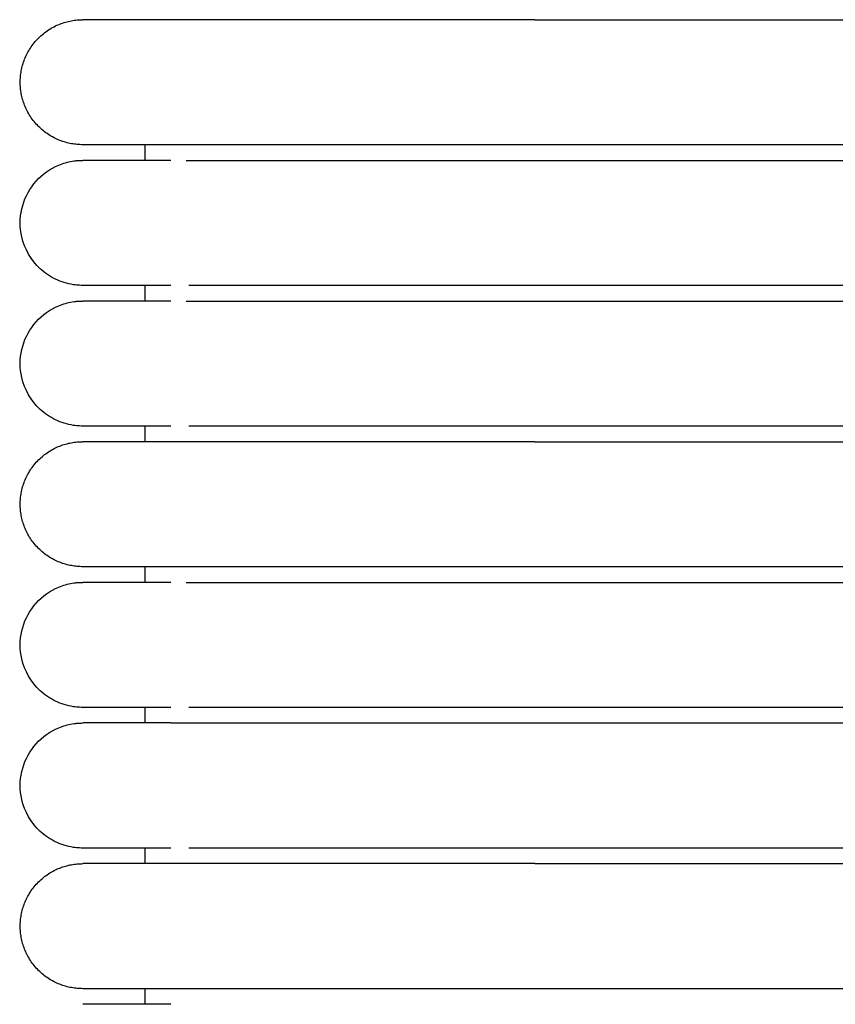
# Model space of a CAD drawing. Header units: millimetres. Extents: x -31695 to -19845, y -5614 to 7253.
# Tile 98 of 256: x -31406 to -31380, y 5013 to 5045. Entities that reach past the tile are written whole.
import ezdxf

# ---------------------------------------------------------------- set-up
doc = ezdxf.new("R2010")
doc.units = ezdxf.units.MM
doc.layers.add('2d', color=7, linetype='Continuous', true_color=0x000000)

msp = doc.modelspace()

# ---------------------------------------------------------------- linework, layer by layer
at = {"layer": '2d', "linetype": 'Continuous', "lineweight": -3}
for points, weights, knots in [([(-31404.204, 5040.995), (-31406.204, 5040.995), (-31406.204, 5042.995), (-31406.204, 5044.995), (-31404.204, 5044.995)], [1, 0.707106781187, 1, 0.707106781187, 1], [0, 0, 0, 1.570796, 1.570796, 3.141593, 3.141593, 3.141593]), ([(-31389.743, 5044.995), (-31394.714, 5044.995), (-31398.229, 5044.995), (-31400.58, 5044.995), (-31401.385, 5044.995)], [1, 0.853553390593, 0.853553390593, 0.853553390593, 0.919067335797], [0, 0, 0, 9.941125, 9.941125, 16.590224, 16.590224, 16.590224]), ([(-31389.743, 5040.995), (-31394.714, 5040.995), (-31398.229, 5040.995), (-31400.58, 5040.995), (-31401.385, 5040.995)], [1, 0.853553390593, 0.853553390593, 0.853553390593, 0.919067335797], [0, 0, 0, 9.941125, 9.941125, 16.590224, 16.590224, 16.590224]), ([(-31404.204, 5027.495), (-31406.204, 5027.495), (-31406.204, 5029.495), (-31406.204, 5031.495), (-31404.204, 5031.495)], [1, 0.707106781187, 1, 0.707106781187, 1], [0, 0, 0, 1.570796, 1.570796, 3.141593, 3.141593, 3.141593]), ([(-31389.743, 5031.495), (-31394.714, 5031.495), (-31398.229, 5031.495), (-31400.58, 5031.495), (-31401.385, 5031.495)], [1, 0.853553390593, 0.853553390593, 0.853553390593, 0.919067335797], [0, 0, 0, 9.941125, 9.941125, 16.590224, 16.590224, 16.590224]), ([(-31389.743, 5027.495), (-31394.714, 5027.495), (-31398.229, 5027.495), (-31400.58, 5027.495), (-31401.385, 5027.495)], [1, 0.853553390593, 0.853553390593, 0.853553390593, 0.919067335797], [0, 0, 0, 9.941125, 9.941125, 16.590224, 16.590224, 16.590224]), ([(-31404.204, 5013.995), (-31406.204, 5013.995), (-31406.204, 5015.995), (-31406.204, 5017.995), (-31404.204, 5017.995)], [1, 0.707106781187, 1, 0.707106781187, 1], [0, 0, 0, 1.570796, 1.570796, 3.141593, 3.141593, 3.141593]), ([(-31389.743, 5017.995), (-31394.714, 5017.995), (-31398.229, 5017.995), (-31400.58, 5017.995), (-31401.385, 5017.995)], [1, 0.853553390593, 0.853553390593, 0.853553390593, 0.919067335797], [0, 0, 0, 9.941125, 9.941125, 16.590224, 16.590224, 16.590224]), ([(-31389.743, 5013.995), (-31394.714, 5013.995), (-31398.229, 5013.995), (-31400.58, 5013.995), (-31401.385, 5013.995)], [1, 0.853553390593, 0.853553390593, 0.853553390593, 0.919067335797], [0, 0, 0, 9.941125, 9.941125, 16.590224, 16.590224, 16.590224])]:
    msp.add_rational_spline(points, weights, degree=2, knots=knots, dxfattribs=at)
for points in [[(-31401.385, 5044.995), (-31404.204, 5044.995), (-31404.204, 5044.995)], [(-31401.385, 5040.995), (-31404.204, 5040.995), (-31404.204, 5040.995)], [(-31401.385, 5031.495), (-31404.204, 5031.495), (-31404.204, 5031.495)], [(-31401.385, 5027.495), (-31404.204, 5027.495), (-31404.204, 5027.495)], [(-31401.385, 5017.995), (-31404.204, 5017.995), (-31404.204, 5017.995)], [(-31401.385, 5013.995), (-31404.204, 5013.995), (-31404.204, 5013.995)]]:
    msp.add_rational_spline(points, [0.919067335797, 0.951503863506, 1], degree=2, dxfattribs=at)
for points in [[(-31389.743, 5044.995), (-31380.974, 5044.995), (-31372.204, 5044.995)], [(-31402.204, 5040.495), (-31402.204, 5040.745), (-31402.204, 5040.995)], [(-31372.204, 5040.995), (-31380.974, 5040.995), (-31389.743, 5040.995)], [(-31400.898, 5040.495), (-31386.551, 5040.495), (-31372.204, 5040.495)], [(-31402.204, 5035.995), (-31402.204, 5036.245), (-31402.204, 5036.495)], [(-31372.204, 5036.495), (-31380.974, 5036.495), (-31389.743, 5036.495)], [(-31400.898, 5035.995), (-31386.551, 5035.995), (-31372.204, 5035.995)], [(-31402.204, 5031.495), (-31402.204, 5031.745), (-31402.204, 5031.995)], [(-31372.204, 5031.995), (-31380.974, 5031.995), (-31389.743, 5031.995)], [(-31389.743, 5031.495), (-31380.974, 5031.495), (-31372.204, 5031.495)], [(-31402.204, 5026.995), (-31402.204, 5027.245), (-31402.204, 5027.495)], [(-31372.204, 5027.495), (-31380.974, 5027.495), (-31389.743, 5027.495)], [(-31400.898, 5026.995), (-31386.551, 5026.995), (-31372.204, 5026.995)], [(-31402.204, 5022.495), (-31402.204, 5022.745), (-31402.204, 5022.995)], [(-31372.204, 5022.995), (-31380.974, 5022.995), (-31389.743, 5022.995)], [(-31389.743, 5022.495), (-31380.974, 5022.495), (-31372.204, 5022.495)], [(-31402.204, 5017.995), (-31402.204, 5018.245), (-31402.204, 5018.495)], [(-31372.204, 5018.495), (-31380.974, 5018.495), (-31389.743, 5018.495)], [(-31389.743, 5017.995), (-31380.974, 5017.995), (-31372.204, 5017.995)], [(-31402.204, 5013.495), (-31402.204, 5013.745), (-31402.204, 5013.995)], [(-31372.204, 5013.995), (-31380.974, 5013.995), (-31389.743, 5013.995)]]:
    msp.add_open_spline(points, degree=2, dxfattribs=at)
for points, knots in [([(-31404.205, 5036.495), (-31404.238, 5036.495), (-31404.271, 5036.496), (-31404.371, 5036.501), (-31404.437, 5036.508), (-31404.503, 5036.517), (-31404.7, 5036.547), (-31404.893, 5036.607), (-31405.072, 5036.693), (-31405.252, 5036.78), (-31405.419, 5036.893), (-31405.565, 5037.029), (-31405.857, 5037.3), (-31406.066, 5037.661), (-31406.155, 5038.05), (-31406.221, 5038.342), (-31406.221, 5038.649), (-31406.154, 5038.94), (-31406.088, 5039.232), (-31405.955, 5039.508), (-31405.768, 5039.742), (-31405.582, 5039.976), (-31405.342, 5040.167), (-31405.072, 5040.297), (-31404.937, 5040.362), (-31404.795, 5040.412), (-31404.649, 5040.445), (-31404.576, 5040.462), (-31404.503, 5040.474), (-31404.391, 5040.487), (-31404.354, 5040.49), (-31404.288, 5040.493), (-31404.232, 5040.494), (-31404.204, 5040.495)], [23.445556, 23.445556, 23.445556, 23.445556, 23.445656, 23.445656, 23.445854, 23.445854, 23.445854, 24.046299, 24.046299, 24.046299, 24.647109, 24.647109, 24.647109, 25.861392, 25.861392, 25.861392, 26.766948, 26.766948, 26.766948, 27.671853, 27.671853, 27.671853, 28.577117, 28.577117, 28.577117, 29.026856, 29.026856, 29.026856, 29.266294, 29.266294, 29.386006, 29.386006, 29.47573, 29.47573, 29.47573, 29.47573]), ([(-31401.385, 5040.495), (-31402.071, 5040.495), (-31402.632, 5040.495), (-31403.066, 5040.495), (-31403.436, 5040.495), (-31403.715, 5040.495), (-31403.904, 5040.495), (-31404.092, 5040.495), (-31404.191, 5040.495), (-31404.204, 5040.495)], [0, 0, 0, 0, 8.649968, 8.649968, 8.649968, 15.950267, 15.950267, 15.950267, 23.144583, 23.144583, 23.144583, 23.144583]), ([(-31401.386, 5036.495), (-31402.069, 5036.495), (-31402.631, 5036.495), (-31403.067, 5036.495), (-31403.437, 5036.495), (-31403.715, 5036.495), (-31403.904, 5036.495), (-31404.092, 5036.495), (-31404.191, 5036.495), (-31404.204, 5036.495)], [0, 0, 0, 0, 8.58562, 8.58562, 8.58562, 15.831609, 15.831609, 15.831609, 22.972404, 22.972404, 22.972404, 22.972404]), ([(-31389.743, 5036.495), (-31389.944, 5036.495), (-31390.147, 5036.495), (-31390.348, 5036.495), (-31390.549, 5036.495), (-31390.75, 5036.495), (-31390.951, 5036.495), (-31391.152, 5036.495), (-31391.353, 5036.495), (-31391.553, 5036.495), (-31391.753, 5036.495), (-31391.952, 5036.495), (-31392.151, 5036.495), (-31392.35, 5036.495), (-31392.547, 5036.495), (-31392.744, 5036.495), (-31392.94, 5036.495), (-31393.136, 5036.495), (-31393.33, 5036.495), (-31393.354, 5036.495), (-31393.378, 5036.495), (-31393.402, 5036.495), (-31393.427, 5036.495), (-31393.451, 5036.495), (-31393.475, 5036.495), (-31393.523, 5036.495), (-31393.572, 5036.495), (-31393.62, 5036.495), (-31393.716, 5036.495), (-31393.812, 5036.495), (-31393.907, 5036.495), (-31394.098, 5036.495), (-31394.287, 5036.495), (-31394.474, 5036.495), (-31394.661, 5036.495), (-31394.846, 5036.495), (-31395.029, 5036.495), (-31395.21, 5036.495), (-31395.389, 5036.495), (-31395.564, 5036.495), (-31395.739, 5036.495), (-31395.911, 5036.495), (-31396.08, 5036.495), (-31396.248, 5036.495), (-31396.414, 5036.495), (-31396.576, 5036.495), (-31396.738, 5036.495), (-31396.897, 5036.495), (-31397.052, 5036.495), (-31397.206, 5036.495), (-31397.357, 5036.495), (-31397.505, 5036.495), (-31397.653, 5036.495), (-31397.797, 5036.495), (-31397.936, 5036.495), (-31398.006, 5036.495), (-31398.075, 5036.495), (-31398.143, 5036.495), (-31398.211, 5036.495), (-31398.278, 5036.495), (-31398.345, 5036.495), (-31398.348, 5036.495), (-31398.352, 5036.495), (-31398.356, 5036.495), (-31398.36, 5036.495), (-31398.364, 5036.495), (-31398.368, 5036.495), (-31398.376, 5036.495), (-31398.383, 5036.495), (-31398.391, 5036.495), (-31398.407, 5036.495), (-31398.422, 5036.495), (-31398.437, 5036.495), (-31398.468, 5036.495), (-31398.499, 5036.495), (-31398.53, 5036.495), (-31398.56, 5036.495), (-31398.591, 5036.495), (-31398.621, 5036.495), (-31398.629, 5036.495), (-31398.636, 5036.495), (-31398.644, 5036.495), (-31398.651, 5036.495), (-31398.659, 5036.495), (-31398.666, 5036.495), (-31398.682, 5036.495), (-31398.697, 5036.495), (-31398.712, 5036.495), (-31398.742, 5036.495), (-31398.772, 5036.495), (-31398.801, 5036.495), (-31398.831, 5036.495), (-31398.861, 5036.495), (-31398.89, 5036.495), (-31398.92, 5036.495), (-31398.949, 5036.495), (-31398.978, 5036.495), (-31398.993, 5036.495), (-31399.007, 5036.495), (-31399.022, 5036.495), (-31399.036, 5036.495), (-31399.051, 5036.495), (-31399.065, 5036.495), (-31399.123, 5036.495), (-31399.18, 5036.495), (-31399.236, 5036.495), (-31399.293, 5036.495), (-31399.348, 5036.495), (-31399.403, 5036.495), (-31399.458, 5036.495), (-31399.513, 5036.495), (-31399.566, 5036.495), (-31399.593, 5036.495), (-31399.62, 5036.495), (-31399.646, 5036.495), (-31399.673, 5036.495), (-31399.699, 5036.495), (-31399.725, 5036.495), (-31399.777, 5036.495), (-31399.828, 5036.495), (-31399.879, 5036.495), (-31399.929, 5036.495), (-31399.979, 5036.495), (-31400.028, 5036.495), (-31400.04, 5036.495), (-31400.052, 5036.495), (-31400.069, 5036.495), (-31400.071, 5036.495), (-31400.072, 5036.495), (-31400.083, 5036.495), (-31400.089, 5036.495), (-31400.095, 5036.495), (-31400.101, 5036.495), (-31400.107, 5036.495), (-31400.113, 5036.495), (-31400.119, 5036.495), (-31400.125, 5036.495), (-31400.131, 5036.495), (-31400.137, 5036.495), (-31400.149, 5036.495), (-31400.16, 5036.495), (-31400.172, 5036.495), (-31400.196, 5036.495), (-31400.219, 5036.495), (-31400.242, 5036.495), (-31400.266, 5036.495), (-31400.289, 5036.495), (-31400.311, 5036.495), (-31400.323, 5036.495), (-31400.334, 5036.495), (-31400.345, 5036.495), (-31400.357, 5036.495), (-31400.368, 5036.495), (-31400.379, 5036.495), (-31400.401, 5036.495), (-31400.423, 5036.495), (-31400.445, 5036.495), (-31400.456, 5036.495), (-31400.467, 5036.495), (-31400.478, 5036.495), (-31400.483, 5036.495), (-31400.489, 5036.495), (-31400.494, 5036.495), (-31400.497, 5036.495), (-31400.499, 5036.495), (-31400.51, 5036.495), (-31400.531, 5036.495), (-31400.553, 5036.495), (-31400.573, 5036.495), (-31400.584, 5036.495), (-31400.594, 5036.495), (-31400.605, 5036.495), (-31400.615, 5036.495), (-31400.625, 5036.495), (-31400.635, 5036.495), (-31400.64, 5036.495), (-31400.646, 5036.495), (-31400.651, 5036.495), (-31400.653, 5036.495), (-31400.656, 5036.495), (-31400.666, 5036.495), (-31400.676, 5036.495), (-31400.686, 5036.495), (-31400.696, 5036.495), (-31400.701, 5036.495), (-31400.706, 5036.495), (-31400.711, 5036.495), (-31400.716, 5036.495), (-31400.721, 5036.495), (-31400.726, 5036.495), (-31400.728, 5036.495), (-31400.731, 5036.495), (-31400.74, 5036.495), (-31400.745, 5036.495), (-31400.75, 5036.495), (-31400.809, 5036.495)], [0, 0, 0, 0, 0.610358, 0.610358, 0.610358, 1.221926, 1.221926, 1.221926, 1.83461, 1.83461, 1.83461, 2.448303, 2.448303, 2.448303, 3.062899, 3.062899, 3.062899, 3.678307, 3.678307, 3.678307, 3.755279, 3.755279, 3.755279, 3.832261, 3.832261, 3.832261, 3.986263, 3.986263, 3.986263, 4.294406, 4.294406, 4.294406, 4.911283, 4.911283, 4.911283, 5.527265, 5.527265, 5.527265, 6.137547, 6.137547, 6.137547, 6.742446, 6.742446, 6.742446, 7.342022, 7.342022, 7.342022, 7.936206, 7.936206, 7.936206, 8.524877, 8.524877, 8.524877, 9.107821, 9.107821, 9.107821, 9.39705, 9.39705, 9.39705, 9.68475, 9.68475, 9.68475, 9.701648, 9.701648, 9.701648, 9.718557, 9.718557, 9.718557, 9.752399, 9.752399, 9.752399, 9.820172, 9.820172, 9.820172, 9.956076, 9.956076, 9.956076, 10.09245, 10.09245, 10.09245, 10.126617, 10.126617, 10.126617, 10.160812, 10.160812, 10.160812, 10.229289, 10.229289, 10.229289, 10.366586, 10.366586, 10.366586, 10.504335, 10.504335, 10.504335, 10.64253, 10.64253, 10.64253, 10.711793, 10.711793, 10.711793, 10.781166, 10.781166, 10.781166, 11.059738, 11.059738, 11.059738, 11.34001, 11.34001, 11.34001, 11.621943, 11.621943, 11.621943, 11.763522, 11.763522, 11.763522, 11.905505, 11.905505, 11.905505, 12.190675, 12.190675, 12.190675, 12.477428, 12.477428, 12.477428, 12.55836, 12.55836, 12.55836, 12.585365, 12.585365, 12.585365, 12.621393, 12.621393, 12.621393, 12.657446, 12.657446, 12.657446, 12.693523, 12.693523, 12.693523, 12.765749, 12.765749, 12.765749, 12.910495, 12.910495, 12.910495, 13.055629, 13.055629, 13.055629, 13.128343, 13.128343, 13.128343, 13.201154, 13.201154, 13.201154, 13.347067, 13.347067, 13.347067, 13.42017, 13.42017, 13.42017, 13.456759, 13.456759, 13.456759, 13.493372, 13.493372, 13.493372, 13.640067, 13.640067, 13.640067, 13.713562, 13.713562, 13.713562, 13.787156, 13.787156, 13.787156, 13.82399, 13.82399, 13.82399, 13.860849, 13.860849, 13.860849, 13.934641, 13.934641, 13.934641, 13.971574, 13.971574, 13.971574, 14.008532, 14.008532, 14.008532, 14.045516, 14.045516, 14.045516, 14.082524, 14.082524, 14.082524, 14.082524]), ([(-31404.205, 5031.995), (-31404.238, 5031.995), (-31404.271, 5031.996), (-31404.371, 5032.001), (-31404.437, 5032.008), (-31404.503, 5032.017), (-31404.7, 5032.047), (-31404.893, 5032.107), (-31405.072, 5032.193), (-31405.252, 5032.28), (-31405.419, 5032.393), (-31405.565, 5032.529), (-31405.857, 5032.8), (-31406.066, 5033.161), (-31406.155, 5033.55), (-31406.221, 5033.842), (-31406.221, 5034.149), (-31406.154, 5034.44), (-31406.088, 5034.732), (-31405.955, 5035.008), (-31405.768, 5035.242), (-31405.582, 5035.476), (-31405.342, 5035.667), (-31405.072, 5035.797), (-31404.937, 5035.862), (-31404.795, 5035.912), (-31404.649, 5035.945), (-31404.576, 5035.962), (-31404.503, 5035.974), (-31404.391, 5035.987), (-31404.354, 5035.99), (-31404.288, 5035.993), (-31404.232, 5035.994), (-31404.204, 5035.995)], [23.445318, 23.445318, 23.445318, 23.445318, 23.445497, 23.445497, 23.445854, 23.445854, 23.445854, 24.046299, 24.046299, 24.046299, 24.647109, 24.647109, 24.647109, 25.861392, 25.861392, 25.861392, 26.766948, 26.766948, 26.766948, 27.671852, 27.671852, 27.671852, 28.577117, 28.577117, 28.577117, 29.026856, 29.026856, 29.026856, 29.266294, 29.266294, 29.386006, 29.386006, 29.47573, 29.47573, 29.47573, 29.47573]), ([(-31401.385, 5035.995), (-31402.071, 5035.995), (-31402.632, 5035.995), (-31403.066, 5035.995), (-31403.436, 5035.995), (-31403.715, 5035.995), (-31403.904, 5035.995), (-31404.092, 5035.995), (-31404.191, 5035.995), (-31404.204, 5035.995)], [0, 0, 0, 0, 8.649968, 8.649968, 8.649968, 15.950267, 15.950267, 15.950267, 23.144583, 23.144583, 23.144583, 23.144583]), ([(-31401.386, 5031.995), (-31402.069, 5031.995), (-31402.631, 5031.995), (-31403.067, 5031.995), (-31403.437, 5031.995), (-31403.715, 5031.995), (-31403.904, 5031.995), (-31404.092, 5031.995), (-31404.191, 5031.995), (-31404.204, 5031.995)], [0, 0, 0, 0, 8.585621, 8.585621, 8.585621, 15.83161, 15.83161, 15.83161, 22.972406, 22.972406, 22.972406, 22.972406]), ([(-31389.743, 5031.995), (-31389.944, 5031.995), (-31390.147, 5031.995), (-31390.348, 5031.995), (-31390.549, 5031.995), (-31390.75, 5031.995), (-31390.951, 5031.995), (-31391.152, 5031.995), (-31391.353, 5031.995), (-31391.553, 5031.995), (-31391.753, 5031.995), (-31391.952, 5031.995), (-31392.151, 5031.995), (-31392.35, 5031.995), (-31392.547, 5031.995), (-31392.744, 5031.995), (-31392.94, 5031.995), (-31393.136, 5031.995), (-31393.33, 5031.995), (-31393.354, 5031.995), (-31393.378, 5031.995), (-31393.402, 5031.995), (-31393.427, 5031.995), (-31393.451, 5031.995), (-31393.475, 5031.995), (-31393.523, 5031.995), (-31393.572, 5031.995), (-31393.62, 5031.995), (-31393.716, 5031.995), (-31393.812, 5031.995), (-31393.907, 5031.995), (-31394.098, 5031.995), (-31394.287, 5031.995), (-31394.474, 5031.995), (-31394.662, 5031.995), (-31394.847, 5031.995), (-31395.029, 5031.995), (-31395.21, 5031.995), (-31395.389, 5031.995), (-31395.564, 5031.995), (-31395.739, 5031.995), (-31395.911, 5031.995), (-31396.08, 5031.995), (-31396.249, 5031.995), (-31396.414, 5031.995), (-31396.576, 5031.995), (-31396.738, 5031.995), (-31396.897, 5031.995), (-31397.052, 5031.995), (-31397.206, 5031.995), (-31397.358, 5031.995), (-31397.505, 5031.995), (-31397.653, 5031.995), (-31397.797, 5031.995), (-31397.936, 5031.995), (-31398.006, 5031.995), (-31398.075, 5031.995), (-31398.143, 5031.995), (-31398.211, 5031.995), (-31398.278, 5031.995), (-31398.345, 5031.995), (-31398.348, 5031.995), (-31398.352, 5031.995), (-31398.356, 5031.995), (-31398.36, 5031.995), (-31398.364, 5031.995), (-31398.368, 5031.995), (-31398.376, 5031.995), (-31398.383, 5031.995), (-31398.391, 5031.995), (-31398.407, 5031.995), (-31398.422, 5031.995), (-31398.437, 5031.995), (-31398.468, 5031.995), (-31398.499, 5031.995), (-31398.53, 5031.995), (-31398.56, 5031.995), (-31398.591, 5031.995), (-31398.621, 5031.995), (-31398.629, 5031.995), (-31398.636, 5031.995), (-31398.644, 5031.995), (-31398.651, 5031.995), (-31398.659, 5031.995), (-31398.666, 5031.995), (-31398.682, 5031.995), (-31398.697, 5031.995), (-31398.712, 5031.995), (-31398.742, 5031.995), (-31398.772, 5031.995), (-31398.801, 5031.995), (-31398.831, 5031.995), (-31398.861, 5031.995), (-31398.89, 5031.995), (-31398.92, 5031.995), (-31398.949, 5031.995), (-31398.978, 5031.995), (-31398.993, 5031.995), (-31399.007, 5031.995), (-31399.022, 5031.995), (-31399.036, 5031.995), (-31399.051, 5031.995), (-31399.065, 5031.995), (-31399.123, 5031.995), (-31399.18, 5031.995), (-31399.236, 5031.995), (-31399.293, 5031.995), (-31399.348, 5031.995), (-31399.403, 5031.995), (-31399.458, 5031.995), (-31399.513, 5031.995), (-31399.566, 5031.995), (-31399.593, 5031.995), (-31399.62, 5031.995), (-31399.646, 5031.995), (-31399.673, 5031.995), (-31399.699, 5031.995), (-31399.725, 5031.995), (-31399.777, 5031.995), (-31399.828, 5031.995), (-31399.879, 5031.995), (-31399.929, 5031.995), (-31399.979, 5031.995), (-31400.028, 5031.995), (-31400.04, 5031.995), (-31400.052, 5031.995), (-31400.069, 5031.995), (-31400.071, 5031.995), (-31400.072, 5031.995), (-31400.083, 5031.995), (-31400.089, 5031.995), (-31400.095, 5031.995), (-31400.101, 5031.995), (-31400.107, 5031.995), (-31400.113, 5031.995), (-31400.119, 5031.995), (-31400.125, 5031.995), (-31400.131, 5031.995), (-31400.137, 5031.995), (-31400.149, 5031.995), (-31400.16, 5031.995), (-31400.172, 5031.995), (-31400.196, 5031.995), (-31400.219, 5031.995), (-31400.242, 5031.995), (-31400.266, 5031.995), (-31400.289, 5031.995), (-31400.311, 5031.995), (-31400.323, 5031.995), (-31400.334, 5031.995), (-31400.345, 5031.995), (-31400.357, 5031.995), (-31400.368, 5031.995), (-31400.379, 5031.995), (-31400.401, 5031.995), (-31400.423, 5031.995), (-31400.445, 5031.995), (-31400.456, 5031.995), (-31400.467, 5031.995), (-31400.478, 5031.995), (-31400.483, 5031.995), (-31400.489, 5031.995), (-31400.494, 5031.995), (-31400.497, 5031.995), (-31400.499, 5031.995), (-31400.51, 5031.995), (-31400.531, 5031.995), (-31400.553, 5031.995), (-31400.573, 5031.995), (-31400.584, 5031.995), (-31400.594, 5031.995), (-31400.605, 5031.995), (-31400.615, 5031.995), (-31400.625, 5031.995), (-31400.635, 5031.995), (-31400.64, 5031.995), (-31400.646, 5031.995), (-31400.651, 5031.995), (-31400.653, 5031.995), (-31400.656, 5031.995), (-31400.666, 5031.995), (-31400.676, 5031.995), (-31400.686, 5031.995), (-31400.696, 5031.995), (-31400.701, 5031.995), (-31400.706, 5031.995), (-31400.711, 5031.995), (-31400.716, 5031.995), (-31400.721, 5031.995), (-31400.726, 5031.995), (-31400.728, 5031.995), (-31400.731, 5031.995), (-31400.74, 5031.995), (-31400.745, 5031.995), (-31400.75, 5031.995), (-31400.809, 5031.995)], [0, 0, 0, 0, 0.610358, 0.610358, 0.610358, 1.221927, 1.221927, 1.221927, 1.83461, 1.83461, 1.83461, 2.448303, 2.448303, 2.448303, 3.0629, 3.0629, 3.0629, 3.678308, 3.678308, 3.678308, 3.755279, 3.755279, 3.755279, 3.832262, 3.832262, 3.832262, 3.986263, 3.986263, 3.986263, 4.294407, 4.294407, 4.294407, 4.911283, 4.911283, 4.911283, 5.527266, 5.527266, 5.527266, 6.137547, 6.137547, 6.137547, 6.742447, 6.742447, 6.742447, 7.342023, 7.342023, 7.342023, 7.936207, 7.936207, 7.936207, 8.524878, 8.524878, 8.524878, 9.107822, 9.107822, 9.107822, 9.397052, 9.397052, 9.397052, 9.684751, 9.684751, 9.684751, 9.701649, 9.701649, 9.701649, 9.718558, 9.718558, 9.718558, 9.7524, 9.7524, 9.7524, 9.820173, 9.820173, 9.820173, 9.956077, 9.956077, 9.956077, 10.092452, 10.092452, 10.092452, 10.126618, 10.126618, 10.126618, 10.160813, 10.160813, 10.160813, 10.229291, 10.229291, 10.229291, 10.366588, 10.366588, 10.366588, 10.504337, 10.504337, 10.504337, 10.642532, 10.642532, 10.642532, 10.711795, 10.711795, 10.711795, 10.781167, 10.781167, 10.781167, 11.059739, 11.059739, 11.059739, 11.340011, 11.340011, 11.340011, 11.621944, 11.621944, 11.621944, 11.763523, 11.763523, 11.763523, 11.905507, 11.905507, 11.905507, 12.190676, 12.190676, 12.190676, 12.477429, 12.477429, 12.477429, 12.558362, 12.558362, 12.558362, 12.585367, 12.585367, 12.585367, 12.621395, 12.621395, 12.621395, 12.657447, 12.657447, 12.657447, 12.693524, 12.693524, 12.693524, 12.765751, 12.765751, 12.765751, 12.910496, 12.910496, 12.910496, 13.055631, 13.055631, 13.055631, 13.128344, 13.128344, 13.128344, 13.201155, 13.201155, 13.201155, 13.347068, 13.347068, 13.347068, 13.420172, 13.420172, 13.420172, 13.45676, 13.45676, 13.45676, 13.493373, 13.493373, 13.493373, 13.640068, 13.640068, 13.640068, 13.713564, 13.713564, 13.713564, 13.787157, 13.787157, 13.787157, 13.823991, 13.823991, 13.823991, 13.86085, 13.86085, 13.86085, 13.934642, 13.934642, 13.934642, 13.971575, 13.971575, 13.971575, 14.008534, 14.008534, 14.008534, 14.045517, 14.045517, 14.045517, 14.082525, 14.082525, 14.082525, 14.082525]), ([(-31404.205, 5022.995), (-31404.238, 5022.995), (-31404.271, 5022.996), (-31404.371, 5023.001), (-31404.437, 5023.008), (-31404.503, 5023.017), (-31404.7, 5023.047), (-31404.893, 5023.107), (-31405.072, 5023.193), (-31405.252, 5023.28), (-31405.419, 5023.393), (-31405.565, 5023.529), (-31405.857, 5023.8), (-31406.066, 5024.161), (-31406.155, 5024.55), (-31406.221, 5024.842), (-31406.221, 5025.149), (-31406.154, 5025.44), (-31406.088, 5025.732), (-31405.955, 5026.008), (-31405.768, 5026.242), (-31405.582, 5026.476), (-31405.342, 5026.667), (-31405.072, 5026.797), (-31404.937, 5026.862), (-31404.795, 5026.912), (-31404.649, 5026.945), (-31404.576, 5026.962), (-31404.503, 5026.974), (-31404.391, 5026.987), (-31404.354, 5026.99), (-31404.288, 5026.993), (-31404.232, 5026.994), (-31404.204, 5026.995)], [23.445785, 23.445785, 23.445785, 23.445785, 23.445808, 23.445808, 23.445854, 23.445854, 23.445854, 24.046299, 24.046299, 24.046299, 24.647109, 24.647109, 24.647109, 25.861392, 25.861392, 25.861392, 26.766948, 26.766948, 26.766948, 27.671853, 27.671853, 27.671853, 28.577117, 28.577117, 28.577117, 29.026856, 29.026856, 29.026856, 29.266294, 29.266294, 29.386006, 29.386006, 29.47573, 29.47573, 29.47573, 29.47573]), ([(-31401.385, 5026.995), (-31402.071, 5026.995), (-31402.632, 5026.995), (-31403.066, 5026.995), (-31403.436, 5026.995), (-31403.715, 5026.995), (-31403.904, 5026.995), (-31404.092, 5026.995), (-31404.191, 5026.995), (-31404.204, 5026.995)], [0, 0, 0, 0, 8.649968, 8.649968, 8.649968, 15.950267, 15.950267, 15.950267, 23.144583, 23.144583, 23.144583, 23.144583]), ([(-31401.386, 5022.995), (-31402.069, 5022.995), (-31402.631, 5022.995), (-31403.067, 5022.995), (-31403.437, 5022.995), (-31403.715, 5022.995), (-31403.904, 5022.995), (-31404.092, 5022.995), (-31404.191, 5022.995), (-31404.204, 5022.995)], [0, 0, 0, 0, 8.585622, 8.585622, 8.585622, 15.831612, 15.831612, 15.831612, 22.972409, 22.972409, 22.972409, 22.972409]), ([(-31389.743, 5022.995), (-31389.944, 5022.995), (-31390.147, 5022.995), (-31390.348, 5022.995), (-31390.549, 5022.995), (-31390.75, 5022.995), (-31390.951, 5022.995), (-31391.152, 5022.995), (-31391.353, 5022.995), (-31391.553, 5022.995), (-31391.753, 5022.995), (-31391.952, 5022.995), (-31392.151, 5022.995), (-31392.35, 5022.995), (-31392.547, 5022.995), (-31392.744, 5022.995), (-31392.94, 5022.995), (-31393.136, 5022.995), (-31393.33, 5022.995), (-31393.354, 5022.995), (-31393.378, 5022.995), (-31393.402, 5022.995), (-31393.427, 5022.995), (-31393.451, 5022.995), (-31393.475, 5022.995), (-31393.523, 5022.995), (-31393.572, 5022.995), (-31393.62, 5022.995), (-31393.716, 5022.995), (-31393.812, 5022.995), (-31393.907, 5022.995), (-31394.098, 5022.995), (-31394.287, 5022.995), (-31394.474, 5022.995), (-31394.662, 5022.995), (-31394.847, 5022.995), (-31395.029, 5022.995), (-31395.21, 5022.995), (-31395.389, 5022.995), (-31395.564, 5022.995), (-31395.739, 5022.995), (-31395.911, 5022.995), (-31396.08, 5022.995), (-31396.249, 5022.995), (-31396.414, 5022.995), (-31396.576, 5022.995), (-31396.738, 5022.995), (-31396.897, 5022.995), (-31397.052, 5022.995), (-31397.206, 5022.995), (-31397.358, 5022.995), (-31397.505, 5022.995), (-31397.653, 5022.995), (-31397.797, 5022.995), (-31397.936, 5022.995), (-31398.006, 5022.995), (-31398.075, 5022.995), (-31398.143, 5022.995), (-31398.211, 5022.995), (-31398.278, 5022.995), (-31398.345, 5022.995), (-31398.348, 5022.995), (-31398.352, 5022.995), (-31398.356, 5022.995), (-31398.36, 5022.995), (-31398.364, 5022.995), (-31398.368, 5022.995), (-31398.376, 5022.995), (-31398.383, 5022.995), (-31398.391, 5022.995), (-31398.407, 5022.995), (-31398.422, 5022.995), (-31398.437, 5022.995), (-31398.468, 5022.995), (-31398.499, 5022.995), (-31398.53, 5022.995), (-31398.56, 5022.995), (-31398.591, 5022.995), (-31398.621, 5022.995), (-31398.629, 5022.995), (-31398.636, 5022.995), (-31398.644, 5022.995), (-31398.651, 5022.995), (-31398.659, 5022.995), (-31398.666, 5022.995), (-31398.682, 5022.995), (-31398.697, 5022.995), (-31398.712, 5022.995), (-31398.742, 5022.995), (-31398.772, 5022.995), (-31398.801, 5022.995), (-31398.831, 5022.995), (-31398.861, 5022.995), (-31398.89, 5022.995), (-31398.92, 5022.995), (-31398.949, 5022.995), (-31398.978, 5022.995), (-31398.993, 5022.995), (-31399.007, 5022.995), (-31399.022, 5022.995), (-31399.036, 5022.995), (-31399.051, 5022.995), (-31399.065, 5022.995), (-31399.123, 5022.995), (-31399.18, 5022.995), (-31399.236, 5022.995), (-31399.293, 5022.995), (-31399.348, 5022.995), (-31399.403, 5022.995), (-31399.458, 5022.995), (-31399.513, 5022.995), (-31399.566, 5022.995), (-31399.593, 5022.995), (-31399.62, 5022.995), (-31399.646, 5022.995), (-31399.672, 5022.995), (-31399.699, 5022.995), (-31399.725, 5022.995), (-31399.777, 5022.995), (-31399.828, 5022.995), (-31399.879, 5022.995), (-31399.929, 5022.995), (-31399.979, 5022.995), (-31400.028, 5022.995), (-31400.04, 5022.995), (-31400.052, 5022.995), (-31400.069, 5022.995), (-31400.071, 5022.995), (-31400.072, 5022.995), (-31400.083, 5022.995), (-31400.089, 5022.995), (-31400.095, 5022.995), (-31400.101, 5022.995), (-31400.107, 5022.995), (-31400.113, 5022.995), (-31400.119, 5022.995), (-31400.125, 5022.995), (-31400.131, 5022.995), (-31400.137, 5022.995), (-31400.149, 5022.995), (-31400.16, 5022.995), (-31400.172, 5022.995), (-31400.196, 5022.995), (-31400.219, 5022.995), (-31400.242, 5022.995), (-31400.266, 5022.995), (-31400.289, 5022.995), (-31400.311, 5022.995), (-31400.323, 5022.995), (-31400.334, 5022.995), (-31400.345, 5022.995), (-31400.357, 5022.995), (-31400.368, 5022.995), (-31400.379, 5022.995), (-31400.401, 5022.995), (-31400.423, 5022.995), (-31400.445, 5022.995), (-31400.456, 5022.995), (-31400.467, 5022.995), (-31400.478, 5022.995), (-31400.483, 5022.995), (-31400.489, 5022.995), (-31400.494, 5022.995), (-31400.497, 5022.995), (-31400.499, 5022.995), (-31400.51, 5022.995), (-31400.531, 5022.995), (-31400.552, 5022.995), (-31400.573, 5022.995), (-31400.584, 5022.995), (-31400.594, 5022.995), (-31400.605, 5022.995), (-31400.615, 5022.995), (-31400.625, 5022.995), (-31400.635, 5022.995), (-31400.64, 5022.995), (-31400.646, 5022.995), (-31400.651, 5022.995), (-31400.653, 5022.995), (-31400.656, 5022.995), (-31400.666, 5022.995), (-31400.676, 5022.995), (-31400.686, 5022.995), (-31400.696, 5022.995), (-31400.701, 5022.995), (-31400.706, 5022.995), (-31400.711, 5022.995), (-31400.716, 5022.995), (-31400.721, 5022.995), (-31400.726, 5022.995), (-31400.728, 5022.995), (-31400.731, 5022.995), (-31400.74, 5022.995), (-31400.745, 5022.995), (-31400.75, 5022.995), (-31400.809, 5022.995)], [0, 0, 0, 0, 0.610358, 0.610358, 0.610358, 1.221926, 1.221926, 1.221926, 1.83461, 1.83461, 1.83461, 2.448303, 2.448303, 2.448303, 3.062899, 3.062899, 3.062899, 3.678308, 3.678308, 3.678308, 3.755279, 3.755279, 3.755279, 3.832262, 3.832262, 3.832262, 3.986263, 3.986263, 3.986263, 4.294407, 4.294407, 4.294407, 4.911283, 4.911283, 4.911283, 5.527265, 5.527265, 5.527265, 6.137547, 6.137547, 6.137547, 6.742446, 6.742446, 6.742446, 7.342023, 7.342023, 7.342023, 7.936207, 7.936207, 7.936207, 8.524877, 8.524877, 8.524877, 9.107822, 9.107822, 9.107822, 9.397051, 9.397051, 9.397051, 9.684751, 9.684751, 9.684751, 9.701649, 9.701649, 9.701649, 9.718558, 9.718558, 9.718558, 9.7524, 9.7524, 9.7524, 9.820173, 9.820173, 9.820173, 9.956077, 9.956077, 9.956077, 10.092451, 10.092451, 10.092451, 10.126618, 10.126618, 10.126618, 10.160813, 10.160813, 10.160813, 10.22929, 10.22929, 10.22929, 10.366587, 10.366587, 10.366587, 10.504336, 10.504336, 10.504336, 10.642531, 10.642531, 10.642531, 10.711794, 10.711794, 10.711794, 10.781167, 10.781167, 10.781167, 11.059739, 11.059739, 11.059739, 11.340011, 11.340011, 11.340011, 11.621944, 11.621944, 11.621944, 11.763523, 11.763523, 11.763523, 11.905506, 11.905506, 11.905506, 12.190676, 12.190676, 12.190676, 12.477429, 12.477429, 12.477429, 12.558361, 12.558361, 12.558361, 12.585366, 12.585366, 12.585366, 12.621394, 12.621394, 12.621394, 12.657447, 12.657447, 12.657447, 12.693524, 12.693524, 12.693524, 12.76575, 12.76575, 12.76575, 12.910496, 12.910496, 12.910496, 13.05563, 13.05563, 13.05563, 13.128344, 13.128344, 13.128344, 13.201155, 13.201155, 13.201155, 13.347068, 13.347068, 13.347068, 13.420171, 13.420171, 13.420171, 13.45676, 13.45676, 13.45676, 13.493373, 13.493373, 13.493373, 13.640068, 13.640068, 13.640068, 13.713563, 13.713563, 13.713563, 13.787157, 13.787157, 13.787157, 13.823991, 13.823991, 13.823991, 13.86085, 13.86085, 13.86085, 13.934642, 13.934642, 13.934642, 13.971575, 13.971575, 13.971575, 14.008533, 14.008533, 14.008533, 14.045517, 14.045517, 14.045517, 14.082525, 14.082525, 14.082525, 14.082525]), ([(-31404.205, 5018.495), (-31404.238, 5018.495), (-31404.271, 5018.496), (-31404.371, 5018.501), (-31404.437, 5018.508), (-31404.503, 5018.517), (-31404.7, 5018.547), (-31404.893, 5018.607), (-31405.072, 5018.693), (-31405.252, 5018.78), (-31405.419, 5018.893), (-31405.565, 5019.029), (-31405.857, 5019.3), (-31406.066, 5019.661), (-31406.155, 5020.05), (-31406.221, 5020.342), (-31406.221, 5020.649), (-31406.154, 5020.94), (-31406.088, 5021.232), (-31405.955, 5021.508), (-31405.768, 5021.742), (-31405.582, 5021.976), (-31405.342, 5022.167), (-31405.072, 5022.297), (-31404.937, 5022.362), (-31404.795, 5022.412), (-31404.649, 5022.445), (-31404.576, 5022.462), (-31404.503, 5022.474), (-31404.391, 5022.487), (-31404.354, 5022.49), (-31404.288, 5022.493), (-31404.232, 5022.494), (-31404.204, 5022.495)], [23.445419, 23.445419, 23.445419, 23.445419, 23.445564, 23.445564, 23.445854, 23.445854, 23.445854, 24.046299, 24.046299, 24.046299, 24.647109, 24.647109, 24.647109, 25.861392, 25.861392, 25.861392, 26.766948, 26.766948, 26.766948, 27.671852, 27.671852, 27.671852, 28.577117, 28.577117, 28.577117, 29.026855, 29.026855, 29.026855, 29.266294, 29.266294, 29.386006, 29.386006, 29.47573, 29.47573, 29.47573, 29.47573]), ([(-31401.385, 5022.495), (-31402.071, 5022.495), (-31402.632, 5022.495), (-31403.066, 5022.495), (-31403.436, 5022.495), (-31403.715, 5022.495), (-31403.904, 5022.495), (-31404.092, 5022.495), (-31404.191, 5022.495), (-31404.204, 5022.495)], [0, 0, 0, 0, 8.649968, 8.649968, 8.649968, 15.950267, 15.950267, 15.950267, 23.144583, 23.144583, 23.144583, 23.144583]), ([(-31401.385, 5022.495), (-31401.348, 5022.495), (-31401.309, 5022.495), (-31401.266, 5022.495), (-31401.224, 5022.495), (-31401.179, 5022.495), (-31401.131, 5022.495), (-31401.083, 5022.495), (-31401.032, 5022.495), (-31400.979, 5022.495), (-31399.854, 5022.495), (-31397.592, 5022.495), (-31389.743, 5022.496)], [0, 0, 0, 0, 0.456838, 0.456838, 0.456838, 0.912421, 0.912421, 0.912421, 1.366793, 1.366793, 1.366793, 10.979096, 10.979096, 10.979096, 10.979096]), ([(-31401.386, 5018.495), (-31402.069, 5018.495), (-31402.631, 5018.495), (-31403.067, 5018.495), (-31403.437, 5018.495), (-31403.715, 5018.495), (-31403.904, 5018.495), (-31404.092, 5018.495), (-31404.191, 5018.495), (-31404.204, 5018.495)], [0, 0, 0, 0, 8.585622, 8.585622, 8.585622, 15.831613, 15.831613, 15.831613, 22.97241, 22.97241, 22.97241, 22.97241]), ([(-31389.743, 5018.495), (-31389.944, 5018.495), (-31390.147, 5018.495), (-31390.348, 5018.495), (-31390.549, 5018.495), (-31390.75, 5018.495), (-31390.951, 5018.495), (-31391.152, 5018.495), (-31391.353, 5018.495), (-31391.553, 5018.495), (-31391.753, 5018.495), (-31391.952, 5018.495), (-31392.151, 5018.495), (-31392.35, 5018.495), (-31392.547, 5018.495), (-31392.744, 5018.495), (-31392.94, 5018.495), (-31393.136, 5018.495), (-31393.33, 5018.495), (-31393.354, 5018.495), (-31393.378, 5018.495), (-31393.402, 5018.495), (-31393.427, 5018.495), (-31393.451, 5018.495), (-31393.475, 5018.495), (-31393.523, 5018.495), (-31393.572, 5018.495), (-31393.62, 5018.495), (-31393.716, 5018.495), (-31393.812, 5018.495), (-31393.907, 5018.495), (-31394.098, 5018.495), (-31394.287, 5018.495), (-31394.474, 5018.495), (-31394.662, 5018.495), (-31394.847, 5018.495), (-31395.029, 5018.495), (-31395.21, 5018.495), (-31395.389, 5018.495), (-31395.564, 5018.495), (-31395.739, 5018.495), (-31395.911, 5018.495), (-31396.08, 5018.495), (-31396.249, 5018.495), (-31396.414, 5018.495), (-31396.576, 5018.495), (-31396.738, 5018.495), (-31396.897, 5018.495), (-31397.052, 5018.495), (-31397.206, 5018.495), (-31397.358, 5018.495), (-31397.505, 5018.495), (-31397.653, 5018.495), (-31397.797, 5018.495), (-31397.936, 5018.495), (-31398.006, 5018.495), (-31398.075, 5018.495), (-31398.143, 5018.495), (-31398.211, 5018.495), (-31398.278, 5018.495), (-31398.345, 5018.495), (-31398.348, 5018.495), (-31398.352, 5018.495), (-31398.356, 5018.495), (-31398.36, 5018.495), (-31398.364, 5018.495), (-31398.368, 5018.495), (-31398.376, 5018.495), (-31398.383, 5018.495), (-31398.391, 5018.495), (-31398.407, 5018.495), (-31398.422, 5018.495), (-31398.437, 5018.495), (-31398.468, 5018.495), (-31398.499, 5018.495), (-31398.53, 5018.495), (-31398.56, 5018.495), (-31398.591, 5018.495), (-31398.621, 5018.495), (-31398.629, 5018.495), (-31398.636, 5018.495), (-31398.644, 5018.495), (-31398.651, 5018.495), (-31398.659, 5018.495), (-31398.666, 5018.495), (-31398.682, 5018.495), (-31398.697, 5018.495), (-31398.712, 5018.495), (-31398.742, 5018.495), (-31398.772, 5018.495), (-31398.801, 5018.495), (-31398.831, 5018.495), (-31398.861, 5018.495), (-31398.89, 5018.495), (-31398.92, 5018.495), (-31398.949, 5018.495), (-31398.978, 5018.495), (-31398.993, 5018.495), (-31399.007, 5018.495), (-31399.022, 5018.495), (-31399.036, 5018.495), (-31399.051, 5018.495), (-31399.065, 5018.495), (-31399.123, 5018.495), (-31399.18, 5018.495), (-31399.236, 5018.495), (-31399.293, 5018.495), (-31399.348, 5018.495), (-31399.403, 5018.495), (-31399.458, 5018.495), (-31399.513, 5018.495), (-31399.566, 5018.495), (-31399.593, 5018.495), (-31399.62, 5018.495), (-31399.646, 5018.495), (-31399.673, 5018.495), (-31399.699, 5018.495), (-31399.725, 5018.495), (-31399.777, 5018.495), (-31399.828, 5018.495), (-31399.879, 5018.495), (-31399.929, 5018.495), (-31399.979, 5018.495), (-31400.028, 5018.495), (-31400.04, 5018.495), (-31400.052, 5018.495), (-31400.069, 5018.495), (-31400.071, 5018.495), (-31400.072, 5018.495), (-31400.083, 5018.495), (-31400.089, 5018.495), (-31400.095, 5018.495), (-31400.101, 5018.495), (-31400.107, 5018.495), (-31400.113, 5018.495), (-31400.119, 5018.495), (-31400.125, 5018.495), (-31400.131, 5018.495), (-31400.137, 5018.495), (-31400.149, 5018.495), (-31400.16, 5018.495), (-31400.172, 5018.495), (-31400.196, 5018.495), (-31400.219, 5018.495), (-31400.242, 5018.495), (-31400.266, 5018.495), (-31400.289, 5018.495), (-31400.311, 5018.495), (-31400.323, 5018.495), (-31400.334, 5018.495), (-31400.345, 5018.495), (-31400.357, 5018.495), (-31400.368, 5018.495), (-31400.379, 5018.495), (-31400.401, 5018.495), (-31400.423, 5018.495), (-31400.445, 5018.495), (-31400.456, 5018.495), (-31400.467, 5018.495), (-31400.478, 5018.495), (-31400.483, 5018.495), (-31400.489, 5018.495), (-31400.494, 5018.495), (-31400.497, 5018.495), (-31400.499, 5018.495), (-31400.51, 5018.495), (-31400.531, 5018.495), (-31400.553, 5018.495), (-31400.573, 5018.495), (-31400.584, 5018.495), (-31400.594, 5018.495), (-31400.605, 5018.495), (-31400.615, 5018.495), (-31400.625, 5018.495), (-31400.635, 5018.495), (-31400.64, 5018.495), (-31400.646, 5018.495), (-31400.651, 5018.495), (-31400.653, 5018.495), (-31400.656, 5018.495), (-31400.666, 5018.495), (-31400.676, 5018.495), (-31400.686, 5018.495), (-31400.696, 5018.495), (-31400.701, 5018.495), (-31400.706, 5018.495), (-31400.711, 5018.495), (-31400.716, 5018.495), (-31400.721, 5018.495), (-31400.726, 5018.495), (-31400.728, 5018.495), (-31400.731, 5018.495), (-31400.74, 5018.495), (-31400.745, 5018.495), (-31400.75, 5018.495), (-31400.809, 5018.495)], [0, 0, 0, 0, 0.610358, 0.610358, 0.610358, 1.221926, 1.221926, 1.221926, 1.83461, 1.83461, 1.83461, 2.448303, 2.448303, 2.448303, 3.062899, 3.062899, 3.062899, 3.678307, 3.678307, 3.678307, 3.755279, 3.755279, 3.755279, 3.832262, 3.832262, 3.832262, 3.986263, 3.986263, 3.986263, 4.294407, 4.294407, 4.294407, 4.911283, 4.911283, 4.911283, 5.527265, 5.527265, 5.527265, 6.137547, 6.137547, 6.137547, 6.742446, 6.742446, 6.742446, 7.342023, 7.342023, 7.342023, 7.936207, 7.936207, 7.936207, 8.524877, 8.524877, 8.524877, 9.107822, 9.107822, 9.107822, 9.397051, 9.397051, 9.397051, 9.684751, 9.684751, 9.684751, 9.701649, 9.701649, 9.701649, 9.718558, 9.718558, 9.718558, 9.7524, 9.7524, 9.7524, 9.820173, 9.820173, 9.820173, 9.956077, 9.956077, 9.956077, 10.092451, 10.092451, 10.092451, 10.126618, 10.126618, 10.126618, 10.160813, 10.160813, 10.160813, 10.22929, 10.22929, 10.22929, 10.366587, 10.366587, 10.366587, 10.504336, 10.504336, 10.504336, 10.642531, 10.642531, 10.642531, 10.711794, 10.711794, 10.711794, 10.781166, 10.781166, 10.781166, 11.059739, 11.059739, 11.059739, 11.340011, 11.340011, 11.340011, 11.621944, 11.621944, 11.621944, 11.763523, 11.763523, 11.763523, 11.905506, 11.905506, 11.905506, 12.190675, 12.190675, 12.190675, 12.477429, 12.477429, 12.477429, 12.558361, 12.558361, 12.558361, 12.585366, 12.585366, 12.585366, 12.621394, 12.621394, 12.621394, 12.657447, 12.657447, 12.657447, 12.693524, 12.693524, 12.693524, 12.76575, 12.76575, 12.76575, 12.910496, 12.910496, 12.910496, 13.05563, 13.05563, 13.05563, 13.128344, 13.128344, 13.128344, 13.201155, 13.201155, 13.201155, 13.347068, 13.347068, 13.347068, 13.420171, 13.420171, 13.420171, 13.45676, 13.45676, 13.45676, 13.493373, 13.493373, 13.493373, 13.640068, 13.640068, 13.640068, 13.713563, 13.713563, 13.713563, 13.787157, 13.787157, 13.787157, 13.823991, 13.823991, 13.823991, 13.86085, 13.86085, 13.86085, 13.934642, 13.934642, 13.934642, 13.971575, 13.971575, 13.971575, 14.008533, 14.008533, 14.008533, 14.045516, 14.045516, 14.045516, 14.082525, 14.082525, 14.082525, 14.082525]), ([(-31401.385, 5013.495), (-31402.071, 5013.495), (-31402.632, 5013.495), (-31403.066, 5013.495), (-31403.436, 5013.495), (-31403.715, 5013.495), (-31403.904, 5013.495), (-31404.092, 5013.495), (-31404.191, 5013.495), (-31404.204, 5013.495)], [0, 0, 0, 0, 8.649968, 8.649968, 8.649968, 15.950267, 15.950267, 15.950267, 23.144583, 23.144583, 23.144583, 23.144583])]:
    msp.add_open_spline(points, degree=3, knots=knots, dxfattribs=at)

doc.saveas('drawing.dxf')
